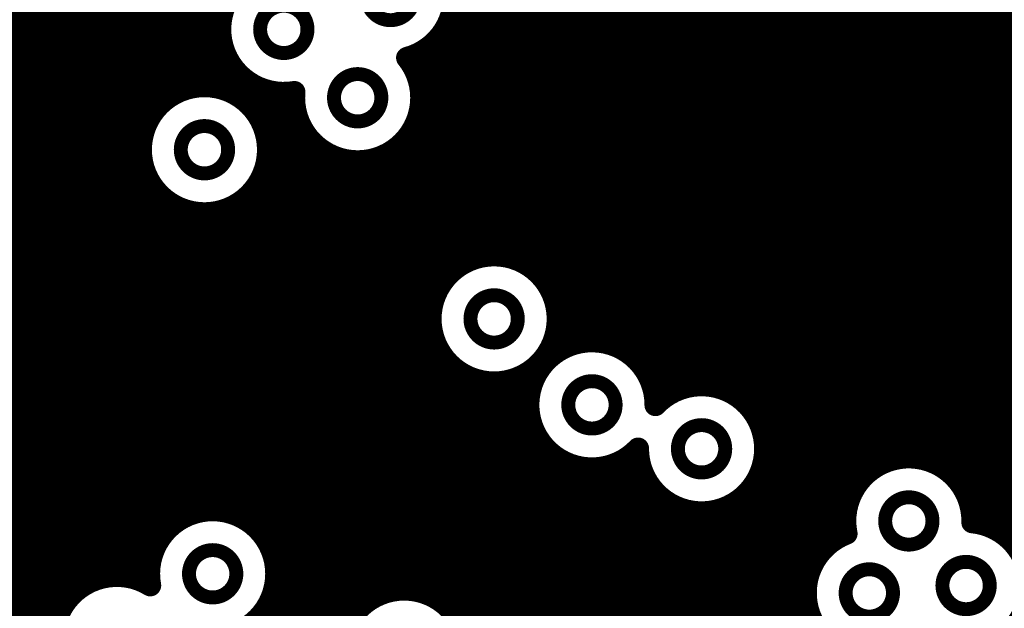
# Model space of a CAD drawing. Extents: x 33 to 97, y 17 to 119.
# Tile 10 of 40: x 59.82 to 68.96, y 78.88 to 84.34. Entities that reach past the tile are written whole.
import ezdxf

# ---------------------------------------------------------------- set-up
doc = ezdxf.new("R2010")
doc.units = 0
doc.layers.add('MIDLAYER1', color=16, linetype='CONTINUOUS')

msp = doc.modelspace()

# ---------------------------------------------------------------- linework, layer by layer
at = {"layer": 'MIDLAYER1', "const_width": 0.2032}
for points in [[(66.548, 80.7944), (66.548, 97.1398)], [(66.675, 80.63), (66.675, 97.0128)], [(66.802, 71.6711), (66.802, 96.8858)], [(66.929, 71.862), (66.929, 96.7588)], [(67.056, 78.3809), (67.056, 96.6318)], [(67.183, 79.2835), (67.183, 96.5048)], [(67.31, 79.4523), (67.31, 94.5218)], [(67.437, 79.5417), (67.437, 94.3948)], [(67.564, 79.9784), (67.564, 94.2678)], [(67.691, 80.1333), (67.691, 94.1408)], [(67.818, 80.2172), (67.818, 94.0138)], [(67.945, 80.2621), (67.945, 93.8868)], [(68.072, 80.2769), (68.072, 93.7598)], [(65.024, 81.3443), (65.024, 89.5328)], [(68.199, 80.2641), (68.199, 89.4722)], [(60.325, 79.0204), (60.325, 89.2109)], [(61.341, 83.6897), (61.341, 89.2109)], [(60.198, 78.8515), (60.198, 89.1961)], [(61.468, 83.7193), (61.468, 89.1916)], [(61.595, 83.7207), (61.595, 89.1745)], [(60.452, 79.1099), (60.452, 89.06)], [(61.214, 83.6266), (61.214, 89.06)], [(60.579, 79.1585), (60.579, 88.9778)], [(60.706, 79.1766), (60.706, 88.9341)], [(60.96, 83.2507), (60.96, 88.9341)], [(61.087, 83.5139), (61.087, 88.9778)], [(60.833, 79.1669), (60.833, 88.9203)], [(68.326, 80.2216), (68.326, 88.013)], [(68.453, 80.1411), (68.453, 87.7844)], [(68.58, 79.994), (68.58, 87.6778)], [(68.707, 79.6692), (68.707, 87.6182)], [(68.834, 79.6325), (68.834, 87.5914)], [(68.961, 79.5602), (68.961, 87.5926)], [(65.151, 81.3546), (65.151, 87.4703)], [(65.278, 81.3372), (65.278, 87.2203)], [(60.071, 78.2778), (60.071, 86.6251)], [(64.897, 81.3047), (64.897, 86.5114)], [(59.944, 78.2875), (59.944, 86.268)], [(63.881, 82.0407), (63.881, 86.1876)], [(64.77, 81.7919), (64.77, 86.2168)], [(59.817, 78.2695), (59.817, 86.1489)], [(64.643, 81.9807), (64.643, 86.1005)], [(64.008, 82.1107), (64.008, 86.0843)], [(64.135, 82.1456), (64.135, 86.0268)], [(64.389, 82.1301), (64.389, 86.0043)], [(64.516, 82.077), (64.516, 86.0354)], [(64.262, 82.1518), (64.262, 86.0015)], [(65.405, 81.2893), (65.405, 85.7912)], [(66.421, 80.8821), (66.421, 85.7266)], [(65.532, 81.2009), (65.532, 85.6223)], [(66.294, 80.9296), (66.294, 85.5903)], [(65.659, 81.0349), (65.659, 85.5329)], [(65.786, 80.8191), (65.786, 85.4842)], [(65.913, 80.896), (65.913, 85.4662)], [(66.04, 80.936), (66.04, 85.4759)], [(66.167, 80.9467), (66.167, 85.5149)], [(43.8657, 84.328), (61.6899, 84.328)], [(63.808, 84.328), (72.0063, 84.328)], [(43.8657, 84.201), (61.6872, 84.201)], [(63.7348, 84.201), (71.9241, 84.201)], [(63.754, 81.9153), (63.754, 84.228)], [(63.627, 79.0009), (63.627, 84.0917)], [(43.8657, 84.074), (61.7124, 84.074)], [(61.722, 83.6939), (61.722, 84.0462)], [(63.5, 83.8528), (63.5, 84.0163)], [(63.603, 84.074), (71.8804, 84.074)], [(43.8657, 83.947), (61.7699, 83.947)], [(63.4481, 83.947), (71.8665, 83.947)], [(54.645, 83.82), (61.8732, 83.82)], [(61.849, 83.6345), (61.849, 83.8438)], [(63.5132, 83.82), (71.8803, 83.82)], [(61.976, 83.528), (61.976, 83.7435)], [(54.8264, 83.693), (61.3506, 83.693)], [(61.7247, 83.693), (62.0871, 83.693)], [(62.103, 83.3004), (62.103, 83.6879)], [(62.23, 74.9791), (62.23, 83.6642)], [(62.357, 75.0228), (62.357, 83.6683)], [(63.5444, 83.693), (71.924, 83.693)], [(54.9198, 83.566), (61.1367, 83.566)], [(61.9386, 83.566), (62.373, 83.566)], [(63.5471, 83.566), (72.0062, 83.566)], [(54.9707, 83.439), (61.0333, 83.439)], [(62.042, 83.439), (62.3982, 83.439)], [(63.5, 79.0399), (63.5, 83.3808)], [(63.5219, 83.439), (72.1571, 83.439)], [(54.9904, 83.312), (60.9758, 83.312)], [(62.0995, 83.312), (62.4557, 83.312)], [(62.484, 75.1227), (62.484, 83.2695)], [(63.4644, 83.312), (73.0091, 83.312)], [(54.9821, 83.185), (60.9506, 83.185)], [(62.1247, 83.185), (62.5591, 83.185)], [(63.361, 83.185), (72.9441, 83.185)], [(63.373, 79.0496), (63.373, 83.1964)], [(62.611, 75.3859), (62.611, 83.142)], [(63.246, 79.0315), (63.246, 83.1015)], [(54.9444, 83.058), (60.9533, 83.058)], [(60.96, 79.1279), (60.96, 83.0177)], [(62.122, 83.058), (62.773, 83.058)], [(62.738, 75.4986), (62.738, 83.071)], [(62.865, 78.7245), (62.865, 83.0352)], [(62.992, 78.8934), (62.992, 83.0284)], [(63.119, 78.9829), (63.119, 83.0494)], [(63.1471, 83.058), (70.8148, 83.058)], [(54.8703, 82.931), (60.9845, 82.931)], [(62.0908, 82.931), (70.6639, 82.931)], [(62.103, 79.5257), (62.103, 82.968)], [(54.7361, 82.804), (61.0496, 82.804)], [(62.0257, 82.804), (70.5817, 82.804)], [(61.087, 79.4613), (61.087, 82.7545)], [(61.976, 79.662), (61.976, 82.7404)], [(43.8657, 82.677), (61.1659, 82.677)], [(61.214, 79.6301), (61.214, 82.6417)], [(61.849, 79.7375), (61.849, 82.6339)], [(61.9095, 82.677), (70.538, 82.677)], [(43.8657, 82.55), (61.4603, 82.55)], [(61.341, 79.7195), (61.341, 82.5787)], [(61.468, 79.7681), (61.468, 82.549)], [(61.595, 79.7861), (61.595, 82.5477)], [(61.615, 82.55), (70.5241, 82.55)], [(61.722, 79.7764), (61.722, 82.5745)], [(43.8657, 82.423), (70.5379, 82.423)], [(43.8657, 82.296), (70.5816, 82.296)], [(43.8657, 82.169), (70.6638, 82.169)], [(52.8965, 82.042), (63.8828, 82.042)], [(64.5708, 82.042), (70.8147, 82.042)], [(53.0452, 81.915), (63.7538, 81.915)], [(64.6998, 81.915), (71.1284, 81.915)], [(53.126, 81.788), (63.6819, 81.788)], [(64.7716, 81.788), (70.9548, 81.788)], [(53.1684, 81.661), (63.6456, 81.661)], [(64.8079, 81.661), (70.8636, 81.661)], [(53.1809, 81.534), (63.6382, 81.534)], [(64.8153, 81.534), (70.8138, 81.534)], [(53.1655, 81.407), (63.6587, 81.407)], [(64.7949, 81.407), (70.7948, 81.407)], [(53.1197, 81.28), (63.7102, 81.28)], [(64.7434, 81.28), (64.8475, 81.28)], [(64.77, 81.2283), (64.77, 81.3352)], [(65.4222, 81.28), (70.8036, 81.28)], [(63.754, 78.9254), (63.754, 81.2118)], [(53.0339, 81.153), (63.8041, 81.153)], [(63.881, 78.7892), (63.881, 81.0864)], [(65.5789, 81.153), (70.8415, 81.153)], [(52.8734, 81.026), (63.9854, 81.026)], [(64.008, 64.9985), (64.008, 81.0164)], [(64.135, 64.9985), (64.135, 80.9815)], [(64.262, 64.9985), (64.262, 80.9753)], [(64.389, 64.9985), (64.389, 80.997)], [(64.4682, 81.026), (64.6063, 81.026)], [(64.516, 64.9985), (64.516, 81.0501)], [(65.6635, 81.026), (70.9155, 81.026)], [(43.8657, 80.899), (64.5609, 80.899)], [(65.7088, 80.899), (65.9198, 80.899)], [(66.3851, 80.899), (71.0488, 80.899)], [(43.8657, 80.772), (64.5456, 80.772)], [(66.5714, 80.772), (71.8412, 80.772)], [(49.3232, 80.645), (64.558, 80.645)], [(66.6669, 80.645), (71.8203, 80.645)], [(49.4995, 80.518), (64.6001, 80.518)], [(64.643, 64.9985), (64.643, 80.441)], [(66.7195, 80.518), (71.8273, 80.518)], [(49.5916, 80.391), (64.6799, 80.391)], [(66.7408, 80.391), (71.8631, 80.391)], [(49.642, 80.264), (64.8255, 80.264)], [(64.77, 76.7181), (64.77, 80.3028)], [(65.4442, 80.264), (65.5707, 80.264)], [(65.532, 76.9943), (65.532, 80.3302)], [(66.7343, 80.264), (67.9537, 80.264)], [(68.1995, 80.264), (71.9344, 80.264)], [(64.897, 76.8869), (64.897, 80.2264)], [(65.024, 76.9763), (65.024, 80.1868)], [(65.151, 77.0249), (65.151, 80.1765)], [(65.278, 77.0429), (65.278, 80.1939)], [(65.405, 77.0332), (65.405, 80.2418)], [(49.6615, 80.137), (65.606, 80.137)], [(66.675, 65.9688), (66.675, 80.0852)], [(66.6989, 80.137), (67.6953, 80.137)], [(68.4578, 80.137), (72.0622, 80.137)], [(49.6532, 80.01), (65.6766, 80.01)], [(65.659, 76.9188), (65.659, 80.0355)], [(66.6283, 80.01), (67.5833, 80.01)], [(68.5699, 80.01), (74.3966, 80.01)], [(49.6159, 79.883), (65.8031, 79.883)], [(65.786, 76.7825), (65.786, 79.8961)], [(66.5018, 79.883), (67.5206, 79.883)], [(66.548, 65.955), (66.548, 79.9208)], [(68.6325, 79.883), (74.5236, 79.883)], [(65.913, 65.955), (65.913, 79.8191)], [(66.421, 65.9113), (66.421, 79.8331)], [(49.5427, 79.756), (61.4269, 79.756)], [(61.8007, 79.756), (67.4913, 79.756)], [(66.04, 65.9113), (66.04, 79.7791)], [(66.167, 65.8291), (66.167, 79.7685)], [(66.294, 65.8291), (66.294, 79.7856)], [(68.6619, 79.756), (74.6506, 79.756)], [(49.411, 79.629), (61.2128, 79.629)], [(62.0147, 79.629), (67.4902, 79.629)], [(68.8423, 79.629), (74.7776, 79.629)], [(49.2214, 79.502), (61.1095, 79.502)], [(62.1181, 79.502), (67.3717, 79.502)], [(69.0278, 79.502), (74.9046, 79.502)], [(49.2297, 79.375), (61.052, 79.375)], [(62.1756, 79.375), (67.2399, 79.375)], [(49.2102, 79.248), (61.0267, 79.248)], [(62.2009, 79.248), (67.1667, 79.248)], [(49.1598, 79.121), (60.4744, 79.121)], [(62.1981, 79.121), (67.1293, 79.121)], [(49.2451, 78.994), (60.2981, 78.994)], [(62.1669, 78.994), (63.1414, 78.994)], [(63.6423, 78.994), (67.121, 78.994)], [(49.3485, 78.867), (60.206, 78.867)], [(62.1019, 78.867), (62.9651, 78.867)], [(62.103, 74.8969), (62.103, 78.8686)], [(63.8186, 78.867), (67.1405, 78.867)]]:
    msp.add_lwpolyline(points, dxfattribs=at)
for points in [[(62.3733, 83.6709, -1.634086), (62.687, 84.6723)], [(63.8541, 84.5566, -0.33911), (63.4181, 83.9876)], [(63.4181, 83.9876, -0.171788), (63.5493, 83.6168)], [(63.5493, 83.6168, -1.047031), (62.3733, 83.6709)], [(65.5632, 80.3608, -5.220433), (65.7241, 80.7656)], [(65.7241, 80.7623, -0.678479), (66.7417, 80.3576)], [(66.7417, 80.3576, -1.002773), (65.5632, 80.3608)], [(67.4992, 79.5697, -1.106195), (68.6659, 79.6877)], [(61.0345, 79.0889, -1.096888), (62.2031, 79.1972)], [(68.6657, 79.6747, -0.385862), (69.1975, 79.0882)], [(67.2709, 78.6261, -0.525684), (67.4992, 79.5697)], [(60.2753, 78.2066, -0.853963), (61.0345, 79.0889)], [(62.2031, 79.1972, -0.587296), (61.3041, 78.6958)], [(69.1975, 79.0882, -0.671221), (68.188, 78.6751)], [(62.93, 78.0946, -1.407135), (63.9811, 78.4606)]]:
    msp.add_lwpolyline(points, format="xyb", dxfattribs=at)
at = {"layer": 'MIDLAYER1'}
for points, const_width in [([(63.0451, 84.5566, 1), (63.4846, 84.5566, 1)], 0.1295), ([(62.0545, 84.2518, 1), (62.494, 84.2518, 1)], 0.1295), ([(61.6391, 84.328, 1), (61.7407, 84.328, 1)], 0.1016), ([(63.7572, 84.328, 1), (63.8588, 84.328, 1)], 0.1016), ([(61.6364, 84.201, 1), (61.738, 84.201, 1)], 0.1016), ([(63.684, 84.201, 1), (63.7856, 84.201, 1)], 0.1016), ([(63.7032, 84.228, 1), (63.8048, 84.228, 1)], 0.1016), ([(63.5762, 84.0917, 1), (63.6778, 84.0917, 1)], 0.1016), ([(63.8094, 84.0486, 1), (64.0842, 84.0486, 1)], 0.125), ([(61.6616, 84.074, 1), (61.7632, 84.074, 1)], 0.1016), ([(61.6712, 84.0462, 1), (61.7728, 84.0462, 1)], 0.1016), ([(63.4492, 84.0163, 1), (63.5508, 84.0163, 1)], 0.1016), ([(63.5522, 84.074, 1), (63.6538, 84.074, 1)], 0.1016), ([(61.7191, 83.947, 1), (61.8207, 83.947, 1)], 0.1016), ([(63.3673, 83.9876, 1), (63.4689, 83.9876, 1)], 0.1016), ([(63.3673, 83.9876, 1), (63.4689, 83.9876, 1)], 0.1016), ([(63.3973, 83.947, 1), (63.4989, 83.947, 1)], 0.1016), ([(61.7982, 83.8438, 1), (61.8998, 83.8438, 1)], 0.1016), ([(61.8224, 83.82, 1), (61.924, 83.82, 1)], 0.1016), ([(63.4492, 83.8528, 1), (63.5508, 83.8528, 1)], 0.1016), ([(63.4624, 83.82, 1), (63.564, 83.82, 1)], 0.1016), ([(62.1269, 83.1342, 1), (60.9484, 83.1342, 1)], 0.2032), ([(61.4172, 83.7193, 1), (61.5188, 83.7193, 1)], 0.1016), ([(61.5442, 83.7207, 1), (61.6458, 83.7207, 1)], 0.1016), ([(61.9252, 83.7435, 1), (62.0268, 83.7435, 1)], 0.1016), ([(62.7403, 83.6168, 1), (63.1798, 83.6168, 1)], 0.1295), ([(61.1632, 83.6266, 1), (61.2648, 83.6266, 1)], 0.1016), ([(61.2902, 83.6897, 1), (61.3918, 83.6897, 1)], 0.1016), ([(61.2998, 83.693, 1), (61.4014, 83.693, 1)], 0.1016), ([(61.6712, 83.6939, 1), (61.7728, 83.6939, 1)], 0.1016), ([(61.6739, 83.693, 1), (61.7755, 83.693, 1)], 0.1016), ([(61.7982, 83.6345, 1), (61.8998, 83.6345, 1)], 0.1016), ([(62.0363, 83.693, 1), (62.1379, 83.693, 1)], 0.1016), ([(62.0522, 83.6879, 1), (62.1538, 83.6879, 1)], 0.1016), ([(62.1792, 83.6642, 1), (62.2808, 83.6642, 1)], 0.1016), ([(62.3062, 83.6683, 1), (62.4078, 83.6683, 1)], 0.1016), ([(62.3225, 83.6709, 1), (62.4241, 83.6709, 1)], 0.1016), ([(62.3225, 83.6709, 1), (62.4241, 83.6709, 1)], 0.1016), ([(63.4936, 83.693, 1), (63.5952, 83.693, 1)], 0.1016), ([(61.0859, 83.566, 1), (61.1875, 83.566, 1)], 0.1016), ([(61.8878, 83.566, 1), (61.9894, 83.566, 1)], 0.1016), ([(62.3222, 83.566, 1), (62.4238, 83.566, 1)], 0.1016), ([(63.4963, 83.566, 1), (63.5979, 83.566, 1)], 0.1016), ([(63.4985, 83.6168, 1), (63.6001, 83.6168, 1)], 0.1016), ([(63.4985, 83.6168, 1), (63.6001, 83.6168, 1)], 0.1016), ([(61.0362, 83.5139, 1), (61.1378, 83.5139, 1)], 0.1016), ([(61.9252, 83.528, 1), (62.0268, 83.528, 1)], 0.1016), ([(60.9825, 83.439, 1), (61.0841, 83.439, 1)], 0.1016), ([(61.9912, 83.439, 1), (62.0928, 83.439, 1)], 0.1016), ([(62.3474, 83.439, 1), (62.449, 83.439, 1)], 0.1016), ([(63.4492, 83.3808, 1), (63.5508, 83.3808, 1)], 0.1016), ([(63.4711, 83.439, 1), (63.5727, 83.439, 1)], 0.1016), ([(60.925, 83.312, 1), (61.0266, 83.312, 1)], 0.1016), ([(61.3179, 83.1342, 1), (61.7574, 83.1342, 1)], 0.1295), ([(62.0487, 83.312, 1), (62.1503, 83.312, 1)], 0.1016), ([(62.0522, 83.3004, 1), (62.1538, 83.3004, 1)], 0.1016), ([(62.4049, 83.312, 1), (62.5065, 83.312, 1)], 0.1016), ([(62.4332, 83.2695, 1), (62.5348, 83.2695, 1)], 0.1016), ([(63.4136, 83.312, 1), (63.5152, 83.312, 1)], 0.1016), ([(60.8998, 83.185, 1), (61.0014, 83.185, 1)], 0.1016), ([(60.9092, 83.2507, 1), (61.0108, 83.2507, 1)], 0.1016), ([(62.0739, 83.185, 1), (62.1755, 83.185, 1)], 0.1016), ([(62.5083, 83.185, 1), (62.6099, 83.185, 1)], 0.1016), ([(63.3102, 83.185, 1), (63.4118, 83.185, 1)], 0.1016), ([(63.3222, 83.1964, 1), (63.4238, 83.1964, 1)], 0.1016), ([(60.8976, 83.1342, 1), (60.9992, 83.1342, 1)], 0.1016), ([(62.0761, 83.1342, 1), (62.1777, 83.1342, 1)], 0.1016), ([(62.5602, 83.142, 1), (62.6618, 83.142, 1)], 0.1016), ([(63.1952, 83.1015, 1), (63.2968, 83.1015, 1)], 0.1016), ([(60.9025, 83.058, 1), (61.0041, 83.058, 1)], 0.1016), ([(60.9092, 83.0177, 1), (61.0108, 83.0177, 1)], 0.1016), ([(62.0712, 83.058, 1), (62.1728, 83.058, 1)], 0.1016), ([(62.6872, 83.071, 1), (62.7888, 83.071, 1)], 0.1016), ([(62.7222, 83.058, 1), (62.8238, 83.058, 1)], 0.1016), ([(62.8142, 83.0352, 1), (62.9158, 83.0352, 1)], 0.1016), ([(62.9412, 83.0284, 1), (63.0428, 83.0284, 1)], 0.1016), ([(63.0682, 83.0494, 1), (63.1698, 83.0494, 1)], 0.1016), ([(63.0963, 83.058, 1), (63.1979, 83.058, 1)], 0.1016), ([(60.9337, 82.931, 1), (61.0353, 82.931, 1)], 0.1016), ([(62.04, 82.931, 1), (62.1416, 82.931, 1)], 0.1016), ([(62.0522, 82.968, 1), (62.1538, 82.968, 1)], 0.1016), ([(60.9988, 82.804, 1), (61.1004, 82.804, 1)], 0.1016), ([(61.9749, 82.804, 1), (62.0765, 82.804, 1)], 0.1016), ([(61.0362, 82.7545, 1), (61.1378, 82.7545, 1)], 0.1016), ([(61.9252, 82.7404, 1), (62.0268, 82.7404, 1)], 0.1016), ([(61.1151, 82.677, 1), (61.2167, 82.677, 1)], 0.1016), ([(61.1632, 82.6417, 1), (61.2648, 82.6417, 1)], 0.1016), ([(61.7982, 82.6339, 1), (61.8998, 82.6339, 1)], 0.1016), ([(61.8587, 82.677, 1), (61.9603, 82.677, 1)], 0.1016), ([(61.2902, 82.5787, 1), (61.3918, 82.5787, 1)], 0.1016), ([(61.4095, 82.55, 1), (61.5111, 82.55, 1)], 0.1016), ([(61.4172, 82.549, 1), (61.5188, 82.549, 1)], 0.1016), ([(61.5442, 82.5477, 1), (61.6458, 82.5477, 1)], 0.1016), ([(61.5642, 82.55, 1), (61.6658, 82.55, 1)], 0.1016), ([(61.6712, 82.5745, 1), (61.7728, 82.5745, 1)], 0.1016), ([(64.8161, 81.5636, 1), (63.6375, 81.5636, 1)], 0.2032), ([(63.9572, 82.1107, 1), (64.0588, 82.1107, 1)], 0.1016), ([(64.0842, 82.1456, 1), (64.1858, 82.1456, 1)], 0.1016), ([(64.2112, 82.1518, 1), (64.3128, 82.1518, 1)], 0.1016), ([(64.3382, 82.1301, 1), (64.4398, 82.1301, 1)], 0.1016), ([(64.4652, 82.077, 1), (64.5668, 82.077, 1)], 0.1016), ([(63.8302, 82.0407, 1), (63.9318, 82.0407, 1)], 0.1016), ([(63.832, 82.042, 1), (63.9336, 82.042, 1)], 0.1016), ([(64.52, 82.042, 1), (64.6216, 82.042, 1)], 0.1016), ([(64.5922, 81.9807, 1), (64.6938, 81.9807, 1)], 0.1016), ([(63.703, 81.915, 1), (63.8046, 81.915, 1)], 0.1016), ([(63.7032, 81.9153, 1), (63.8048, 81.9153, 1)], 0.1016), ([(64.649, 81.915, 1), (64.7506, 81.915, 1)], 0.1016), ([(63.6311, 81.788, 1), (63.7327, 81.788, 1)], 0.1016), ([(64.0071, 81.5636, 1), (64.4465, 81.5636, 1)], 0.1295), ([(64.7192, 81.7919, 1), (64.8208, 81.7919, 1)], 0.1016), ([(64.7208, 81.788, 1), (64.8224, 81.788, 1)], 0.1016), ([(63.5948, 81.661, 1), (63.6964, 81.661, 1)], 0.1016), ([(64.7571, 81.661, 1), (64.8587, 81.661, 1)], 0.1016), ([(63.5867, 81.5636, 1), (63.6883, 81.5636, 1)], 0.1016), ([(63.5874, 81.534, 1), (63.689, 81.534, 1)], 0.1016), ([(64.7645, 81.534, 1), (64.8661, 81.534, 1)], 0.1016), ([(64.7653, 81.5636, 1), (64.8669, 81.5636, 1)], 0.1016), ([(65.3468, 81.4166, 1), (65.7863, 81.4166, 1)], 0.1295), ([(63.6079, 81.407, 1), (63.7095, 81.407, 1)], 0.1016), ([(64.7441, 81.407, 1), (64.8457, 81.407, 1)], 0.1016), ([(64.9732, 81.3443, 1), (65.0748, 81.3443, 1)], 0.1016), ([(65.1002, 81.3546, 1), (65.2018, 81.3546, 1)], 0.1016), ([(63.6594, 81.28, 1), (63.761, 81.28, 1)], 0.1016), ([(64.6926, 81.28, 1), (64.7942, 81.28, 1)], 0.1016), ([(64.7192, 81.3352, 1), (64.8208, 81.3352, 1)], 0.1016), ([(64.7967, 81.28, 1), (64.8983, 81.28, 1)], 0.1016), ([(64.8462, 81.3047, 1), (64.9478, 81.3047, 1)], 0.1016), ([(65.2272, 81.3372, 1), (65.3288, 81.3372, 1)], 0.1016), ([(65.3542, 81.2893, 1), (65.4558, 81.2893, 1)], 0.1016), ([(65.3714, 81.28, 1), (65.473, 81.28, 1)], 0.1016), ([(63.7032, 81.2118, 1), (63.8048, 81.2118, 1)], 0.1016), ([(64.7192, 81.2283, 1), (64.8208, 81.2283, 1)], 0.1016), ([(65.4812, 81.2009, 1), (65.5828, 81.2009, 1)], 0.1016), ([(63.7533, 81.153, 1), (63.8549, 81.153, 1)], 0.1016), ([(63.8302, 81.0864, 1), (63.9318, 81.0864, 1)], 0.1016), ([(65.5281, 81.153, 1), (65.6297, 81.153, 1)], 0.1016), ([(63.9346, 81.026, 1), (64.0362, 81.026, 1)], 0.1016), ([(63.9572, 81.0164, 1), (64.0588, 81.0164, 1)], 0.1016), ([(64.0842, 80.9815, 1), (64.1858, 80.9815, 1)], 0.1016), ([(64.2112, 80.9753, 1), (64.3128, 80.9753, 1)], 0.1016), ([(64.3382, 80.997, 1), (64.4398, 80.997, 1)], 0.1016), ([(64.4174, 81.026, 1), (64.519, 81.026, 1)], 0.1016), ([(64.4652, 81.0501, 1), (64.5668, 81.0501, 1)], 0.1016), ([(64.5555, 81.026, 1), (64.6571, 81.026, 1)], 0.1016), ([(65.6082, 81.0349, 1), (65.7098, 81.0349, 1)], 0.1016), ([(65.6127, 81.026, 1), (65.7143, 81.026, 1)], 0.1016), ([(63.6801, 80.7636, 1), (64.1196, 80.7636, 1)], 0.1295), ([(64.5101, 80.899, 1), (64.6117, 80.899, 1)], 0.1016), ([(64.9151, 80.7656, 1), (65.3546, 80.7656, 1)], 0.1295), ([(65.658, 80.899, 1), (65.7596, 80.899, 1)], 0.1016), ([(65.8622, 80.896, 1), (65.9638, 80.896, 1)], 0.1016), ([(65.869, 80.899, 1), (65.9706, 80.899, 1)], 0.1016), ([(65.9892, 80.936, 1), (66.0908, 80.936, 1)], 0.1016), ([(66.1162, 80.9467, 1), (66.2178, 80.9467, 1)], 0.1016), ([(66.2432, 80.9296, 1), (66.3448, 80.9296, 1)], 0.1016), ([(66.3343, 80.899, 1), (66.4359, 80.899, 1)], 0.1016), ([(65.7352, 80.8191, 1), (65.8368, 80.8191, 1)], 0.1016), ([(66.3702, 80.8821, 1), (66.4718, 80.8821, 1)], 0.1016), ([(66.4972, 80.7944, 1), (66.5988, 80.7944, 1)], 0.1016), ([(64.4948, 80.772, 1), (64.5964, 80.772, 1)], 0.1016), ([(65.6733, 80.7656, 1), (65.7749, 80.7656, 1)], 0.1016), ([(65.6733, 80.7623, 1), (65.7749, 80.7623, 1)], 0.1016), ([(66.5206, 80.772, 1), (66.6222, 80.772, 1)], 0.1016), ([(64.5072, 80.645, 1), (64.6088, 80.645, 1)], 0.1016), ([(66.6161, 80.645, 1), (66.7177, 80.645, 1)], 0.1016), ([(66.6242, 80.63, 1), (66.7258, 80.63, 1)], 0.1016), ([(65.9327, 80.3576, 1), (66.3722, 80.3576, 1)], 0.1295), ([(64.5493, 80.518, 1), (64.6509, 80.518, 1)], 0.1016), ([(64.5922, 80.441, 1), (64.6938, 80.441, 1)], 0.1016), ([(66.6687, 80.518, 1), (66.7703, 80.518, 1)], 0.1016), ([(64.6291, 80.391, 1), (64.7307, 80.391, 1)], 0.1016), ([(65.5124, 80.3608, 1), (65.614, 80.3608, 1)], 0.1016), ([(65.5124, 80.3608, 1), (65.614, 80.3608, 1)], 0.1016), ([(66.69, 80.391, 1), (66.7916, 80.391, 1)], 0.1016), ([(66.6909, 80.3576, 1), (66.7925, 80.3576, 1)], 0.1016), ([(66.6909, 80.3576, 1), (66.7925, 80.3576, 1)], 0.1016), ([(64.7192, 80.3028, 1), (64.8208, 80.3028, 1)], 0.1016), ([(64.7747, 80.264, 1), (64.8763, 80.264, 1)], 0.1016), ([(65.3934, 80.264, 1), (65.495, 80.264, 1)], 0.1016), ([(65.4812, 80.3302, 1), (65.5828, 80.3302, 1)], 0.1016), ([(65.5199, 80.264, 1), (65.6215, 80.264, 1)], 0.1016), ([(66.6835, 80.264, 1), (66.7851, 80.264, 1)], 0.1016), ([(67.8942, 80.2621, 1), (67.9958, 80.2621, 1)], 0.1016), ([(67.9029, 80.264, 1), (68.0045, 80.264, 1)], 0.1016), ([(68.0212, 80.2769, 1), (68.1228, 80.2769, 1)], 0.1016), ([(68.1482, 80.2641, 1), (68.2498, 80.2641, 1)], 0.1016), ([(68.1487, 80.264, 1), (68.2503, 80.264, 1)], 0.1016), ([(64.8462, 80.2264, 1), (64.9478, 80.2264, 1)], 0.1016), ([(64.9732, 80.1868, 1), (65.0748, 80.1868, 1)], 0.1016), ([(65.1002, 80.1765, 1), (65.2018, 80.1765, 1)], 0.1016), ([(65.2272, 80.1939, 1), (65.3288, 80.1939, 1)], 0.1016), ([(65.3542, 80.2418, 1), (65.4558, 80.2418, 1)], 0.1016), ([(67.7672, 80.2172, 1), (67.8688, 80.2172, 1)], 0.1016), ([(68.2752, 80.2216, 1), (68.3768, 80.2216, 1)], 0.1016), ([(65.5552, 80.137, 1), (65.6568, 80.137, 1)], 0.1016), ([(66.6242, 80.0852, 1), (66.7258, 80.0852, 1)], 0.1016), ([(66.6481, 80.137, 1), (66.7497, 80.137, 1)], 0.1016), ([(67.6402, 80.1333, 1), (67.7418, 80.1333, 1)], 0.1016), ([(67.6445, 80.137, 1), (67.7461, 80.137, 1)], 0.1016), ([(68.4022, 80.1411, 1), (68.5038, 80.1411, 1)], 0.1016), ([(68.407, 80.137, 1), (68.5086, 80.137, 1)], 0.1016), ([(65.6082, 80.0355, 1), (65.7098, 80.0355, 1)], 0.1016), ([(65.6258, 80.01, 1), (65.7274, 80.01, 1)], 0.1016), ([(66.5775, 80.01, 1), (66.6791, 80.01, 1)], 0.1016), ([(67.5132, 79.9784, 1), (67.6148, 79.9784, 1)], 0.1016), ([(67.5325, 80.01, 1), (67.6341, 80.01, 1)], 0.1016), ([(68.5191, 80.01, 1), (68.6207, 80.01, 1)], 0.1016), ([(68.5292, 79.994, 1), (68.6308, 79.994, 1)], 0.1016), ([(65.7352, 79.8961, 1), (65.8368, 79.8961, 1)], 0.1016), ([(65.7523, 79.883, 1), (65.8539, 79.883, 1)], 0.1016), ([(66.451, 79.883, 1), (66.5526, 79.883, 1)], 0.1016), ([(66.4972, 79.9208, 1), (66.5988, 79.9208, 1)], 0.1016), ([(67.4698, 79.883, 1), (67.5714, 79.883, 1)], 0.1016), ([(68.5817, 79.883, 1), (68.6833, 79.883, 1)], 0.1016), ([(65.8622, 79.8191, 1), (65.9638, 79.8191, 1)], 0.1016), ([(66.3702, 79.8331, 1), (66.4718, 79.8331, 1)], 0.1016), ([(67.8569, 79.6877, 1), (68.2963, 79.6877, 1)], 0.1295), ([(61.2902, 79.7195, 1), (61.3918, 79.7195, 1)], 0.1016), ([(61.3761, 79.756, 1), (61.4777, 79.756, 1)], 0.1016), ([(61.4172, 79.7681, 1), (61.5188, 79.7681, 1)], 0.1016), ([(61.5442, 79.7861, 1), (61.6458, 79.7861, 1)], 0.1016), ([(61.6712, 79.7764, 1), (61.7728, 79.7764, 1)], 0.1016), ([(61.7499, 79.756, 1), (61.8515, 79.756, 1)], 0.1016), ([(61.7982, 79.7375, 1), (61.8998, 79.7375, 1)], 0.1016), ([(65.9892, 79.7791, 1), (66.0908, 79.7791, 1)], 0.1016), ([(66.1162, 79.7685, 1), (66.2178, 79.7685, 1)], 0.1016), ([(66.2432, 79.7856, 1), (66.3448, 79.7856, 1)], 0.1016), ([(67.4405, 79.756, 1), (67.5421, 79.756, 1)], 0.1016), ([(68.6111, 79.756, 1), (68.7127, 79.756, 1)], 0.1016), ([(61.162, 79.629, 1), (61.2636, 79.629, 1)], 0.1016), ([(61.1632, 79.6301, 1), (61.2648, 79.6301, 1)], 0.1016), ([(61.9252, 79.662, 1), (62.0268, 79.662, 1)], 0.1016), ([(61.9639, 79.629, 1), (62.0655, 79.629, 1)], 0.1016), ([(67.4394, 79.629, 1), (67.541, 79.629, 1)], 0.1016), ([(68.6149, 79.6747, 1), (68.7165, 79.6747, 1)], 0.1016), ([(68.6151, 79.6877, 1), (68.7167, 79.6877, 1)], 0.1016), ([(68.6562, 79.6692, 1), (68.7578, 79.6692, 1)], 0.1016), ([(68.7832, 79.6325, 1), (68.8848, 79.6325, 1)], 0.1016), ([(68.7915, 79.629, 1), (68.8931, 79.629, 1)], 0.1016), ([(62.0522, 79.5257, 1), (62.1538, 79.5257, 1)], 0.1016), ([(67.3862, 79.5417, 1), (67.4878, 79.5417, 1)], 0.1016), ([(67.4484, 79.5697, 1), (67.55, 79.5697, 1)], 0.1016), ([(67.4484, 79.5697, 1), (67.55, 79.5697, 1)], 0.1016), ([(68.9102, 79.5602, 1), (69.0118, 79.5602, 1)], 0.1016), ([(61.0362, 79.4613, 1), (61.1378, 79.4613, 1)], 0.1016), ([(61.0587, 79.502, 1), (61.1603, 79.502, 1)], 0.1016), ([(62.0673, 79.502, 1), (62.1689, 79.502, 1)], 0.1016), ([(67.2592, 79.4523, 1), (67.3608, 79.4523, 1)], 0.1016), ([(67.3209, 79.502, 1), (67.4225, 79.502, 1)], 0.1016), ([(68.977, 79.502, 1), (69.0786, 79.502, 1)], 0.1016), ([(61.0012, 79.375, 1), (61.1028, 79.375, 1)], 0.1016), ([(61.3941, 79.1972, 1), (61.8335, 79.1972, 1)], 0.1295), ([(62.1248, 79.375, 1), (62.2264, 79.375, 1)], 0.1016), ([(67.1891, 79.375, 1), (67.2907, 79.375, 1)], 0.1016), ([(60.9759, 79.248, 1), (61.0775, 79.248, 1)], 0.1016), ([(62.1501, 79.248, 1), (62.2517, 79.248, 1)], 0.1016), ([(65.7629, 79.1464, 1), (66.2024, 79.1464, 1)], 0.1295), ([(67.1159, 79.248, 1), (67.2175, 79.248, 1)], 0.1016), ([(67.1322, 79.2835, 1), (67.2338, 79.2835, 1)], 0.1016), ([(68.3885, 79.0882, 1), (68.8279, 79.0882, 1)], 0.1295), ([(60.5282, 79.1585, 1), (60.6298, 79.1585, 1)], 0.1016), ([(60.6552, 79.1766, 1), (60.7568, 79.1766, 1)], 0.1016), ([(60.7822, 79.1669, 1), (60.8838, 79.1669, 1)], 0.1016), ([(62.1523, 79.1972, 1), (62.2539, 79.1972, 1)], 0.1016), ([(62.1523, 79.1972, 1), (62.2539, 79.1972, 1)], 0.1016), ([(67.4901, 79.0194, 1), (67.9295, 79.0194, 1)], 0.1295), ([(60.4012, 79.1099, 1), (60.5028, 79.1099, 1)], 0.1016), ([(60.4236, 79.121, 1), (60.5252, 79.121, 1)], 0.1016), ([(60.9092, 79.1279, 1), (61.0108, 79.1279, 1)], 0.1016), ([(60.9837, 79.0889, 1), (61.0853, 79.0889, 1)], 0.1016), ([(60.9837, 79.0889, 1), (61.0853, 79.0889, 1)], 0.1016), ([(62.1473, 79.121, 1), (62.2489, 79.121, 1)], 0.1016), ([(67.0785, 79.121, 1), (67.1801, 79.121, 1)], 0.1016), ([(60.2473, 78.994, 1), (60.3489, 78.994, 1)], 0.1016), ([(60.2742, 79.0204, 1), (60.3758, 79.0204, 1)], 0.1016), ([(62.1161, 78.994, 1), (62.2177, 78.994, 1)], 0.1016), ([(63.0682, 78.9829, 1), (63.1698, 78.9829, 1)], 0.1016), ([(63.0906, 78.994, 1), (63.1922, 78.994, 1)], 0.1016), ([(63.1952, 79.0315, 1), (63.2968, 79.0315, 1)], 0.1016), ([(63.3222, 79.0496, 1), (63.4238, 79.0496, 1)], 0.1016), ([(63.4492, 79.0399, 1), (63.5508, 79.0399, 1)], 0.1016), ([(63.5762, 79.0009, 1), (63.6778, 79.0009, 1)], 0.1016), ([(63.5915, 78.994, 1), (63.6931, 78.994, 1)], 0.1016), ([(67.0702, 78.994, 1), (67.1718, 78.994, 1)], 0.1016), ([(62.9412, 78.8934, 1), (63.0428, 78.8934, 1)], 0.1016), ([(63.7032, 78.9254, 1), (63.8048, 78.9254, 1)], 0.1016), ([(60.1472, 78.8515, 1), (60.2488, 78.8515, 1)], 0.1016), ([(60.1552, 78.867, 1), (60.2568, 78.867, 1)], 0.1016), ([(62.0511, 78.867, 1), (62.1527, 78.867, 1)], 0.1016), ([(62.0522, 78.8686, 1), (62.1538, 78.8686, 1)], 0.1016), ([(62.9143, 78.867, 1), (63.0159, 78.867, 1)], 0.1016), ([(63.7678, 78.867, 1), (63.8694, 78.867, 1)], 0.1016), ([(63.8302, 78.7892, 1), (63.9318, 78.7892, 1)], 0.1016), ([(67.0897, 78.867, 1), (67.1913, 78.867, 1)], 0.1016)]:
    msp.add_lwpolyline(points, format="xyb", close=True, dxfattribs=dict(at, const_width=const_width))

doc.saveas('drawing.dxf')
